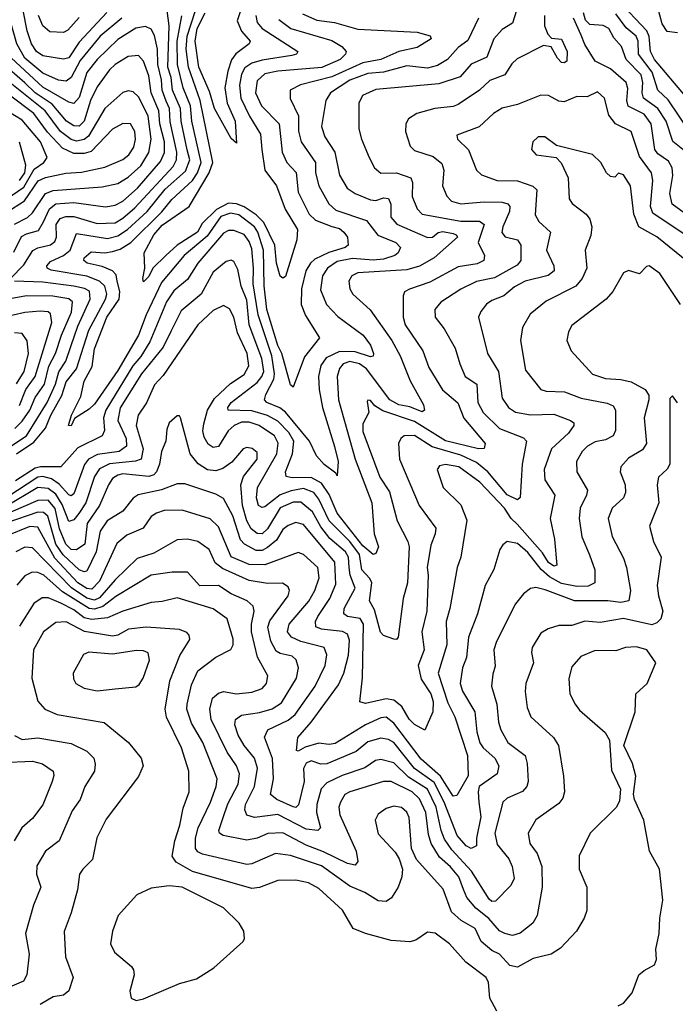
# Model space of a CAD drawing. Extents: x 1308313 to 1441400, y 959662 to 1036319.
# Tile 228 of 256: x 1322615 to 1325156, y 1026381 to 1030199. Entities that reach past the tile are written whole.
import ezdxf

# ---------------------------------------------------------------- set-up
doc = ezdxf.new("R2010")
doc.units = 0

msp = doc.modelspace()

# ---------------------------------------------------------------- linework, layer by layer
at = {"layer": '0CON10XD'}
for points in [[(1323491.2, 1030295), (1323458.1, 1030195), (1323474.2, 1030154.2), (1323508.5, 1030115), (1323504.4, 1030105), (1323453.4, 1030066.6), (1323436.6, 1030043.4), (1323421.4, 1029998.6), (1323410.7, 1029935), (1323419.3, 1029875), (1323450, 1029805), (1323455, 1029720), (1323435, 1029738), (1323369.5, 1029855), (1323350.8, 1029920.8), (1323309.4, 1030015), (1323294.8, 1030115), (1323303.3, 1030165), (1323334.1, 1030225)], [(1325165, 1030147.5), (1325125, 1030153.3), (1325105, 1030183.3), (1325077.8, 1030285)], [(1322603.4, 1028515), (1322669.5, 1028560.5), (1322715.4, 1028614.6), (1322736.2, 1028665), (1322779, 1028741), (1322795, 1028794.7), (1322835.4, 1028845), (1322882.6, 1028995), (1322947.7, 1029115), (1322953.2, 1029135), (1322945.5, 1029165.5), (1322924.1, 1029185), (1322875, 1029204.9), (1322737.4, 1029227.4), (1322722, 1029235), (1322720.5, 1029245), (1322735, 1029260.6), (1322785.3, 1029285), (1322811.1, 1029305), (1322835, 1029369.1), (1322955, 1029350.4), (1322995, 1029360.6), (1323033.4, 1029385), (1323108.8, 1029455), (1323178.6, 1029541.4), (1323258, 1029612), (1323274.4, 1029655), (1323264.4, 1029694.4), (1323241.3, 1029805), (1323238, 1029855), (1323207.6, 1029925), (1323202.4, 1029975), (1323189.6, 1030015), (1323193.8, 1030175), (1323183.8, 1030253.8)], [(1325195, 1029902.9), (1325074.9, 1030045), (1325060.3, 1030075), (1325054.2, 1030134.2), (1325046.3, 1030155), (1324933, 1030275)], [(1324649, 1030215), (1324649.4, 1030175), (1324662.6, 1030142.6), (1324676.6, 1030126.6), (1324715, 1030123.5), (1324737.2, 1030075), (1324735, 1030038.1), (1324725, 1030031.2), (1324715, 1030032.7), (1324699.1, 1030049.1), (1324675, 1030093.8), (1324645, 1030099.2), (1324542.9, 1030047.1), (1324522.1, 1030027.9), (1324495.2, 1029984.8), (1324437.6, 1029962.4), (1324397.5, 1029925), (1324315, 1029870.3), (1324295, 1029862.5), (1324224, 1029854), (1324154.7, 1029835.3), (1324121.4, 1029815), (1324111.9, 1029795), (1324110, 1029765), (1324128, 1029708), (1324145, 1029692), (1324217.8, 1029667.8), (1324250.7, 1029640.7), (1324259.5, 1029615), (1324254.1, 1029555), (1324271.1, 1029515), (1324288.1, 1029495), (1324325.2, 1029484.8), (1324415, 1029493), (1324485, 1029491.3), (1324506.4, 1029485), (1324514.1, 1029475), (1324513.9, 1029455), (1324487, 1029395), (1324483.3, 1029373.3), (1324496.8, 1029356.7), (1324545, 1029344.6), (1324557.8, 1029325), (1324557.6, 1029265), (1324543.6, 1029246.4), (1324455, 1029197.4), (1324385, 1029183.1), (1324325, 1029154.3), (1324246.9, 1029103.1), (1324224.6, 1029075), (1324225.5, 1029045), (1324260.6, 1029000.6), (1324303.2, 1028925), (1324320.9, 1028865), (1324341.5, 1028815), (1324386.6, 1028785), (1324390.4, 1028715), (1324411.6, 1028675), (1324475, 1028613.5), (1324567.4, 1028577.4), (1324579.6, 1028565), (1324562.4, 1028475), (1324554.5, 1028345.5), (1324545, 1028336.5), (1324505, 1028356.8), (1324429.4, 1028445), (1324385, 1028481.9), (1324325, 1028510), (1324213.1, 1028543.1), (1324145, 1028585.9), (1324105.2, 1028584.8), (1324092.9, 1028575), (1324083.5, 1028555), (1324087.2, 1028495), (1324163.9, 1028315), (1324227.6, 1028227.6), (1324225.7, 1028205), (1324208.4, 1028161.6), (1324193.8, 1028075), (1324197.8, 1028045), (1324193.5, 1027905), (1324174.3, 1027825), (1324182.8, 1027755), (1324159.8, 1027695), (1324171.3, 1027641.3), (1324208.3, 1027585), (1324217.9, 1027555), (1324216.2, 1027515), (1324185, 1027444.2), (1324145, 1027465.7), (1324125, 1027486.9), (1324096, 1027536), (1324065, 1027559.7), (1324034.8, 1027565.2), (1323955, 1027546.7), (1323933.9, 1027553.9), (1323943.2, 1027646.8), (1323948.2, 1027855), (1323935, 1027876.3), (1323885, 1027884.8), (1323872, 1027895), (1323872.8, 1027915), (1323915.6, 1027995), (1323895.4, 1028045), (1323892.6, 1028075), (1323889.6, 1028115), (1323878.3, 1028135), (1323817.4, 1028187.4), (1323782.2, 1028232.2), (1323750.3, 1028290.3), (1323705, 1028327.8), (1323675, 1028328.5), (1323625, 1028305.9), (1323575, 1028224.2), (1323555, 1028205.6), (1323535, 1028206.7), (1323512.4, 1028225), (1323495.9, 1028255), (1323479.2, 1028315), (1323472.6, 1028395), (1323481.9, 1028428.1), (1323535.2, 1028495), (1323535, 1028520), (1323516.4, 1028536.4), (1323495, 1028540), (1323481.1, 1028535), (1323437.5, 1028482.5), (1323402, 1028458), (1323375, 1028449), (1323342.7, 1028452.7), (1323306.5, 1028476.5), (1323275.9, 1028515), (1323238.8, 1028655), (1323235, 1028662.5), (1323225, 1028663.3), (1323195, 1028636), (1323185, 1028610), (1323181.2, 1028565), (1323164.7, 1028525), (1323157, 1028475), (1323144.8, 1028445), (1323135, 1028434), (1323115, 1028427.9), (1323015, 1028437.5), (1322995, 1028433.2), (1322975, 1028419.2), (1322958.7, 1028395), (1322924.5, 1028315), (1322876.2, 1028245), (1322867.2, 1028165), (1322835, 1028143.3), (1322815, 1028144.8), (1322793.9, 1028165), (1322770, 1028225), (1322752.9, 1028302.9), (1322725, 1028335.1), (1322685, 1028333.8), (1322531.9, 1028268.1)], [(1324540, 1030235), (1324525.2, 1030184.8), (1324485, 1030160.6), (1324452.6, 1030125), (1324425, 1030053.9), (1324365, 1030026.9), (1324322.5, 1029977.5), (1324239.8, 1029950.2), (1323995, 1029928.3), (1323943.6, 1029905), (1323928.9, 1029875), (1323929.6, 1029775), (1323940, 1029735), (1323970, 1029665), (1323990, 1029625), (1324015, 1029603.1), (1324075.2, 1029604.8), (1324131.2, 1029585), (1324137.1, 1029567.1), (1324136.2, 1029513.8), (1324155.3, 1029465), (1324175, 1029444.2), (1324325, 1029417.6), (1324397.6, 1029417.6), (1324414.7, 1029405), (1324392.4, 1029335), (1324416.9, 1029285), (1324413.6, 1029265), (1324388.2, 1029251.8), (1324315, 1029240), (1324205, 1029181.6), (1324125.8, 1029154.2), (1324107.1, 1029142.9), (1324101.4, 1029128.6), (1324101.9, 1029045), (1324108.9, 1029015), (1324177.3, 1028915), (1324200.6, 1028850.6), (1324253.5, 1028763.5), (1324313.3, 1028713.3), (1324336.5, 1028653.5), (1324418.8, 1028555), (1324415, 1028535.6), (1324393.8, 1028535), (1324265, 1028565.3), (1324145, 1028641.3), (1324022.7, 1028682.7), (1323992.1, 1028702.1), (1323975, 1028722), (1323965, 1028723.3), (1323962.2, 1028717.8), (1323968.2, 1028675), (1323945, 1028631.4), (1323945, 1028601.9), (1324010.9, 1028425), (1324047.8, 1028367.8), (1324078.6, 1028255), (1324119.7, 1028175), (1324124.3, 1028155), (1324117.6, 1028015), (1324101.1, 1027955), (1324082.2, 1027805), (1324076, 1027795), (1324065, 1027796.2), (1324025, 1027811), (1324013.8, 1027823.8), (1323990.7, 1027910.7), (1323970.9, 1027945), (1323979.7, 1028015), (1323971.9, 1028031.9), (1323940.5, 1028065), (1323931.7, 1028125), (1323895, 1028175.1), (1323815, 1028255.2), (1323775, 1028340.2), (1323755.5, 1028365), (1323715, 1028381.3), (1323667.5, 1028372.5), (1323624, 1028356), (1323565, 1028310.3), (1323555, 1028307.3), (1323541.3, 1028315), (1323532.3, 1028345), (1323536.3, 1028385), (1323611.1, 1028515), (1323616.9, 1028556.9), (1323603.3, 1028585), (1323542.9, 1028625), (1323505, 1028638.2), (1323475, 1028638.5), (1323446.6, 1028625), (1323423.1, 1028605), (1323385, 1028543.4), (1323365, 1028539.5), (1323345, 1028552.5), (1323329.7, 1028579.7), (1323324.9, 1028604.9), (1323328.5, 1028631.5), (1323342.9, 1028685), (1323369.5, 1028730.5), (1323432.4, 1028787.6), (1323485, 1028822.4), (1323503.7, 1028856.3), (1323497.2, 1028905), (1323458.8, 1028985), (1323445.2, 1029045.2), (1323428.1, 1029078.1), (1323405, 1029090), (1323365, 1029070.7), (1323305, 1029015.9), (1323171.2, 1028818.8), (1323137.3, 1028782.7), (1323106.3, 1028713.7), (1323074.8, 1028665), (1323066.7, 1028625), (1323093.6, 1028535), (1323086.5, 1028495), (1323063.5, 1028486.5), (1322962.8, 1028477.2), (1322925, 1028457.8), (1322905, 1028427.7), (1322871, 1028325), (1322844.3, 1028284.3), (1322825, 1028259.7), (1322805, 1028252.8), (1322779.5, 1028319.5), (1322755, 1028359.3), (1322725, 1028380.6), (1322685, 1028384.9), (1322560.3, 1028309.7)], [(1324393.8, 1030205), (1324352.5, 1030117.5), (1324315, 1030091.1), (1324273.4, 1030045), (1324235, 1030021.3), (1324195, 1030010.8), (1324115, 1030019.5), (1324025, 1029995.4), (1323965, 1029990.7), (1323895, 1029964.9), (1323819.1, 1029915), (1323801.8, 1029885), (1323784.6, 1029785), (1323798, 1029745), (1323835.9, 1029685), (1323855, 1029595.7), (1323884, 1029545), (1323915, 1029524.7), (1323975, 1029500.9), (1323995, 1029498.1), (1324025, 1029507.5), (1324045, 1029505.3), (1324053.2, 1029483.2), (1324053.4, 1029433.4), (1324076.3, 1029406.3), (1324195, 1029354.8), (1324214.7, 1029355.3), (1324236.4, 1029373.6), (1324255, 1029377.4), (1324295, 1029370.2), (1324307.1, 1029365), (1324312.1, 1029355), (1324222.1, 1029275), (1324165, 1029243.6), (1324115, 1029228.5), (1323925, 1029216.8), (1323902.9, 1029205), (1323890.7, 1029185), (1323894.6, 1029155.4), (1323906.1, 1029135), (1323973.8, 1029073.8), (1324057.4, 1028955), (1324089.4, 1028895), (1324128.7, 1028798.7), (1324180.3, 1028705), (1324184.4, 1028685), (1324175, 1028678.8), (1324127.5, 1028697.5), (1324085, 1028706), (1324049.5, 1028725), (1323958.6, 1028845), (1323932.6, 1028865), (1323895, 1028872.8), (1323868.8, 1028865), (1323854.1, 1028845.9), (1323845.6, 1028815), (1323850.7, 1028725), (1323915.1, 1028495.1), (1323980.2, 1028325), (1323988.9, 1028205), (1324005.9, 1028155), (1323995, 1028129.2), (1323985, 1028125.6), (1323945, 1028158.6), (1323845.5, 1028285), (1323815, 1028357.8), (1323785, 1028401.5), (1323745, 1028423.6), (1323671.7, 1028421.7), (1323647.3, 1028427.3), (1323644.8, 1028445), (1323672.9, 1028515), (1323677.1, 1028565), (1323657.9, 1028597.9), (1323615, 1028642.4), (1323575, 1028664.2), (1323515, 1028682.1), (1323423.3, 1028685), (1323421.8, 1028695), (1323434.7, 1028715), (1323535, 1028792.3), (1323554.2, 1028815), (1323560.9, 1028835), (1323554, 1028885), (1323503.9, 1029015), (1323495, 1029111.8), (1323473.3, 1029165), (1323460.7, 1029230.7), (1323445, 1029261.4), (1323435, 1029266.7), (1323415, 1029260.8), (1323365, 1029219.7), (1323318.6, 1029135), (1323240.5, 1029069.5), (1323201.8, 1028991.8), (1323170.8, 1028929.2), (1323087.3, 1028825), (1323005, 1028693.8), (1322994.9, 1028645), (1323027.9, 1028575), (1323028.8, 1028545), (1323000.4, 1028525), (1322916.9, 1028513.1), (1322882, 1028495), (1322866.4, 1028473.6), (1322825, 1028360.7), (1322815, 1028353.1), (1322805, 1028356.2), (1322768.1, 1028398.1), (1322738.5, 1028418.5), (1322705, 1028427.3), (1322685, 1028424.6), (1322565, 1028346.5)], [(1323010.7, 1030205), (1322927.2, 1030135), (1322849.1, 1030040.9), (1322815, 1029974.7), (1322795, 1029960.6), (1322765, 1029964.8), (1322705, 1029991.2), (1322635, 1030049.4), (1322603.8, 1030105), (1322575, 1030205.6)], [(1323711, 1030221), (1323767.3, 1030197.3), (1323835, 1030188.5), (1323925, 1030162.2), (1324155, 1030150), (1324205.7, 1030135.7), (1324210, 1030125), (1324155, 1030090.4), (1324085, 1030074.9), (1324015, 1030044.3), (1323945, 1030031.9), (1323825, 1029977.3), (1323703.4, 1029946.6), (1323663.8, 1029925), (1323663.2, 1029893.2), (1323696.2, 1029826.2), (1323696.1, 1029766.1), (1323705.6, 1029725), (1323761, 1029645), (1323761.6, 1029605), (1323774.3, 1029555), (1323813.8, 1029485), (1323839.9, 1029459.9), (1323959.8, 1029419.8), (1324003.5, 1029363.5), (1324072.7, 1029335), (1324091.2, 1029315), (1324081.5, 1029295), (1324069.1, 1029285), (1324025, 1029270.1), (1323985, 1029265.9), (1323905, 1029272.8), (1323845, 1029260.9), (1323807.8, 1029235), (1323788.7, 1029205), (1323781.5, 1029151.5), (1323804.6, 1029095), (1323848.3, 1029048.3), (1323946.9, 1028975), (1323975, 1028936.5), (1323986, 1028904), (1323985, 1028894.2), (1323975, 1028891.6), (1323915, 1028910.4), (1323855, 1028912), (1323802.6, 1028887.4), (1323781.8, 1028858.2), (1323773.1, 1028815), (1323776.1, 1028765), (1323788.7, 1028695), (1323835, 1028544.2), (1323848.8, 1028485), (1323845, 1028430), (1323840.7, 1028440.7), (1323795, 1028474.6), (1323765, 1028507.5), (1323738.1, 1028565), (1323645, 1028677.5), (1323623.7, 1028693.7), (1323572.5, 1028715), (1323564, 1028725), (1323568.6, 1028745), (1323600.6, 1028805), (1323602.5, 1028825), (1323592, 1028895), (1323539.4, 1029055), (1323519.7, 1029175), (1323521.9, 1029235), (1323515, 1029310), (1323505, 1029339.1), (1323485, 1029365.6), (1323445, 1029381.7), (1323425, 1029381.2), (1323405, 1029371.2), (1323305.7, 1029255), (1323265, 1029190.8), (1323212.3, 1029147.7), (1323183.6, 1029105), (1323120.1, 1028949.9), (1323085, 1028892.3), (1323053.7, 1028856.3), (1322948.4, 1028685), (1322940.1, 1028655), (1322944.3, 1028605.7), (1322934.5, 1028585), (1322840.8, 1028539.2), (1322775, 1028465.4), (1322695.4, 1028465.4), (1322675, 1028459.5), (1322598.9, 1028411.1)], [(1322953.2, 1030226.8), (1322845, 1030111.3), (1322805, 1030051), (1322785, 1030045.3), (1322705, 1030058.1), (1322680.5, 1030075), (1322661.2, 1030105), (1322643.8, 1030155), (1322628.3, 1030235)], [(1322845, 1030207.5), (1322801.8, 1030158.2), (1322785, 1030148.6), (1322732, 1030152), (1322704.8, 1030174.8), (1322687.9, 1030215)], [(1323619.8, 1030199.8), (1323665.4, 1030165), (1323825, 1030117.6), (1323863.8, 1030095), (1323880.5, 1030075), (1323877.9, 1030065), (1323857.6, 1030045), (1323786.7, 1030013.3), (1323615, 1029999.6), (1323565, 1029989.4), (1323535, 1029962.2), (1323529.4, 1029915), (1323552.2, 1029865), (1323620.7, 1029795), (1323632.8, 1029685), (1323650.3, 1029645), (1323686.9, 1029606.9), (1323695, 1029530), (1323737.5, 1029445), (1323761.7, 1029421.7), (1323825, 1029397.3), (1323855, 1029388.9), (1323871.3, 1029375), (1323885.3, 1029355), (1323888.1, 1029325), (1323877.1, 1029315), (1323813.5, 1029296.5), (1323759.6, 1029270.4), (1323741.6, 1029255), (1323724.2, 1029225), (1323707, 1029155), (1323706.6, 1029095), (1323722.3, 1029052.3), (1323777.5, 1028965), (1323718.5, 1028891.5), (1323675, 1028774.3), (1323665, 1028782.5), (1323631.6, 1028905), (1323615, 1028935.3), (1323572.5, 1029075), (1323562.9, 1029167.1), (1323559.9, 1029305), (1323538.4, 1029375), (1323525, 1029395.4), (1323465, 1029442), (1323431.9, 1029448.1), (1323395, 1029435.1), (1323341.2, 1029358.8), (1323253.1, 1029285), (1323165, 1029179.6), (1323105.7, 1029055), (1323075.2, 1028975), (1322995, 1028838.1), (1322905, 1028708.6), (1322885, 1028688.4), (1322827.1, 1028652.9), (1322815, 1028624.3), (1322804.2, 1028625), (1322816.2, 1028665), (1322852.4, 1028737.6), (1322865, 1028797.3), (1322896.3, 1028853.7), (1322905, 1028922.3), (1322952.7, 1029045), (1323000.8, 1029115), (1323003.5, 1029145), (1322993.5, 1029185), (1322989, 1029209), (1322974.9, 1029224.9), (1322935, 1029241.9), (1322877.1, 1029255), (1322863.5, 1029265), (1322865.2, 1029275), (1322891.5, 1029298.5), (1322945, 1029294.6), (1322975, 1029299.8), (1323005, 1029308.8), (1323045.3, 1029334.7), (1323165.7, 1029454.3), (1323205, 1029501), (1323284.8, 1029575.2), (1323304.6, 1029605.4), (1323318.9, 1029645), (1323282.8, 1029805), (1323277.6, 1029865), (1323249, 1029935), (1323226.9, 1030025), (1323226, 1030115), (1323243.3, 1030213.3)], [(1323530, 1030215), (1323535, 1030187.8), (1323555, 1030164.8), (1323692.9, 1030075), (1323687.5, 1030065), (1323670.4, 1030059.6), (1323555, 1030042.4), (1323515, 1030030), (1323488.2, 1030011.8), (1323475, 1029988), (1323466.7, 1029945), (1323472.7, 1029895), (1323505.4, 1029825), (1323547.8, 1029755), (1323554.2, 1029695.8), (1323565.6, 1029615), (1323610.3, 1029555), (1323643.5, 1029463.5), (1323692.2, 1029385), (1323689.6, 1029345), (1323645, 1029203.1), (1323635, 1029197.1), (1323625, 1029203.8), (1323610.5, 1029255), (1323604.4, 1029325), (1323561.9, 1029411.9), (1323531.5, 1029441.5), (1323485, 1029472.8), (1323455, 1029484.9), (1323425, 1029487.9), (1323377.5, 1029462.5), (1323321.8, 1029408.2), (1323304.5, 1029375), (1323225.8, 1029324.2), (1323181.4, 1029285), (1323131.1, 1029235), (1323115, 1029203.1), (1323095, 1029182), (1323091.9, 1029195), (1323100, 1029235), (1323097.1, 1029295), (1323134.8, 1029365), (1323167.8, 1029402.2), (1323272, 1029475), (1323349.8, 1029605), (1323363.3, 1029645), (1323314.9, 1029884.9), (1323269.4, 1030015), (1323259.9, 1030085), (1323263.9, 1030135), (1323296, 1030235)], [(1325225, 1029424.4), (1325143.3, 1029483.3), (1325134.8, 1029524.8), (1325146.3, 1029595), (1325143.5, 1029625), (1325129.9, 1029649.9), (1325088.9, 1029678.9), (1325076.3, 1029695), (1325062.2, 1029795), (1325035, 1029831.9), (1324973.6, 1029863.6), (1324968.4, 1029885), (1324972.3, 1029932.3), (1324965, 1029955.4), (1324905, 1030008.8), (1324845, 1030037.7), (1324805, 1030102.7), (1324790.6, 1030139.4), (1324761.7, 1030205)], [(1325197.9, 1029685), (1325145.9, 1029725.9), (1325120.1, 1029805), (1325088.7, 1029855), (1325032.9, 1029895), (1325027.5, 1029915), (1325030.7, 1029955), (1325023.3, 1029985), (1324965.8, 1030045), (1324948.1, 1030095), (1324918, 1030128), (1324898.2, 1030165), (1324876.5, 1030176.5), (1324825, 1030180.2), (1324807.4, 1030197.4), (1324800.2, 1030225)], [(1325210.5, 1029765), (1325128.4, 1029888.4), (1325088.8, 1029925), (1325066.1, 1029995), (1325012.9, 1030065), (1325012.4, 1030115), (1325004.8, 1030135), (1324965, 1030167.7), (1324925, 1030221)], [(1322578.9, 1029195), (1322631.7, 1029248.3), (1322666, 1029304), (1322685, 1029314.4), (1322735, 1029326.3), (1322751.9, 1029338.1), (1322758.4, 1029355), (1322757.1, 1029405), (1322771.8, 1029428.2), (1322794.6, 1029435.4), (1322825, 1029435.4), (1322915, 1029409), (1322985, 1029411.2), (1323015, 1029428.8), (1323061, 1029469), (1323210.5, 1029629.5), (1323223.3, 1029655), (1323224.2, 1029685), (1323197.8, 1029802.2), (1323195.7, 1029855), (1323183.4, 1029883.4), (1323167.2, 1029925), (1323164.9, 1029965), (1323150.7, 1030025), (1323149.1, 1030085), (1323137.2, 1030137.2), (1323125, 1030161.8), (1323102.2, 1030172.2), (1323065, 1030165.6), (1322995, 1030121.5), (1322914.8, 1030045), (1322875, 1029993.5), (1322845, 1029897.6), (1322825, 1029873.3), (1322805, 1029879), (1322705, 1029936.9), (1322565, 1030067)], [(1322593, 1029297), (1322622.5, 1029357.5), (1322641.1, 1029368.9), (1322688.4, 1029381.6), (1322707.3, 1029415), (1322730.1, 1029465), (1322755, 1029485.1), (1322825, 1029489.9), (1322947.2, 1029472.8), (1322985, 1029479.8), (1323015, 1029494.5), (1323072.1, 1029545), (1323160.9, 1029649.1), (1323175.8, 1029684.2), (1323176.2, 1029725), (1323157.7, 1029795), (1323154.4, 1029845), (1323124.7, 1029915), (1323115, 1029981.5), (1323095, 1030037.8), (1323075, 1030060), (1323035, 1030056.3), (1322985, 1030025.2), (1322963.8, 1030005), (1322915, 1029938.5), (1322890, 1029885), (1322865.6, 1029805), (1322845, 1029785.9), (1322825, 1029787.2), (1322797, 1029805), (1322741.1, 1029871.1), (1322675.4, 1029915), (1322635, 1029954.4), (1322575, 1030005.6)], [(1322594.4, 1029405.6), (1322645, 1029432.1), (1322665, 1029449.4), (1322714.9, 1029525.1), (1322745, 1029537), (1322935, 1029550.5), (1322995, 1029563.3), (1323035, 1029588.3), (1323085, 1029632.3), (1323116, 1029684), (1323124.9, 1029735.1), (1323112.8, 1029825), (1323088.8, 1029875), (1323075, 1029899.6), (1323055, 1029919.1), (1323035, 1029923.4), (1323015, 1029915.9), (1322945, 1029854.1), (1322882.2, 1029747.8), (1322865, 1029734.3), (1322835, 1029728), (1322815, 1029733.8), (1322773.1, 1029765), (1322713.5, 1029845), (1322565, 1029963.8)], [(1322565, 1029452.5), (1322633.2, 1029496.8), (1322686.4, 1029573.6), (1322715, 1029586.3), (1322794.3, 1029604.3), (1322855, 1029607.3), (1322945, 1029627), (1323015, 1029656.3), (1323038.1, 1029675), (1323057.7, 1029705), (1323064, 1029735), (1323061.4, 1029765), (1323045, 1029795.4), (1323015, 1029796.8), (1322975, 1029774.7), (1322892.3, 1029687.7), (1322865, 1029679.7), (1322825, 1029679.8), (1322781.1, 1029701.1), (1322723, 1029763), (1322669.9, 1029835), (1322575, 1029906.4)], [(1325194.7, 1029364.7), (1325068.5, 1029448.5), (1325060.2, 1029475), (1325069.1, 1029575), (1325064.3, 1029605), (1325017.8, 1029667.8), (1324984.8, 1029764.8), (1324923.8, 1029795), (1324898.9, 1029828.9), (1324881.2, 1029895), (1324855, 1029919.5), (1324815, 1029900), (1324775, 1029900.5), (1324725, 1029879.7), (1324705, 1029883.3), (1324665, 1029904.6), (1324635, 1029905.8), (1324545, 1029870), (1324485, 1029855.5), (1324451.9, 1029835), (1324396.2, 1029783.8), (1324308.8, 1029751.2), (1324311.4, 1029735), (1324354.2, 1029694.2), (1324385, 1029615.8), (1324405, 1029597.5), (1324465, 1029575.3), (1324545, 1029573.9), (1324603.3, 1029553.3), (1324619.1, 1029539.1), (1324612.7, 1029442.7), (1324626.6, 1029416.6), (1324672.5, 1029375), (1324656.6, 1029305), (1324685.3, 1029245), (1324686, 1029225), (1324663.1, 1029206.9), (1324574.4, 1029185), (1324532.5, 1029162.5), (1324491.7, 1029128.3), (1324445, 1029110.3), (1324424.4, 1029095.6), (1324402.3, 1029067.7), (1324393.1, 1029045), (1324428.8, 1028905), (1324471, 1028835), (1324485, 1028730.6), (1324510, 1028695), (1324537.1, 1028677.1), (1324595, 1028666.1), (1324685, 1028668.6), (1324750, 1028645), (1324762.7, 1028635), (1324763.2, 1028625), (1324742.6, 1028595), (1324676.7, 1028535), (1324647.6, 1028455), (1324650.9, 1028415), (1324688.7, 1028355), (1324671.4, 1028265), (1324687.3, 1028185), (1324696.5, 1028083.5), (1324685, 1028080), (1324665, 1028094.4), (1324641.9, 1028131.9), (1324542.7, 1028242.7)], [(1322506.9, 1029465), (1322630.8, 1029549.2), (1322670.8, 1029619.2), (1322709.2, 1029645), (1322721.2, 1029665), (1322695.2, 1029725), (1322625, 1029809.1), (1322565, 1029845.5)], [(1325207.7, 1029257.7), (1325085, 1029357), (1325015, 1029395.8), (1324995.2, 1029445), (1324982.5, 1029555), (1324955, 1029596.7), (1324936, 1029604), (1324921.2, 1029588.8), (1324905, 1029590.5), (1324890, 1029605), (1324867.8, 1029645), (1324835, 1029675.5), (1324695, 1029711.2), (1324650, 1029745), (1324625, 1029744), (1324604, 1029725), (1324598.8, 1029695), (1324616.7, 1029675), (1324694.4, 1029664.4), (1324714.1, 1029644.1), (1324740.8, 1029585), (1324744.1, 1029504.1), (1324756.4, 1029486.4), (1324810, 1029445), (1324824.5, 1029425), (1324832.9, 1029395), (1324828.4, 1029361.6), (1324806.9, 1029305), (1324812.8, 1029235), (1324795.3, 1029195), (1324770, 1029165), (1324655, 1029107.8), (1324593.6, 1029056.4), (1324563.5, 1029005), (1324556.2, 1028955), (1324575, 1028840), (1324634.3, 1028765), (1324655, 1028758.8), (1324726.2, 1028756.2), (1324791.4, 1028731.4), (1324892.3, 1028712.3), (1324915, 1028701.8), (1324924.6, 1028685), (1324924.7, 1028605.3), (1324914.7, 1028585.3), (1324885, 1028569.4), (1324845, 1028561.8), (1324815.2, 1028544.8), (1324795.3, 1028524.7), (1324772.9, 1028485), (1324774.6, 1028445), (1324815.4, 1028375), (1324812.4, 1028355), (1324787.6, 1028305), (1324783.6, 1028265), (1324793.5, 1028193.5), (1324823.7, 1028123.7), (1324844.7, 1028065), (1324844.7, 1028015.3), (1324818.2, 1028001.8), (1324775, 1028000.4), (1324715, 1028013.2), (1324668.4, 1028038.4), (1324636.6, 1028066.6), (1324585, 1028132.7), (1324545, 1028167.8), (1324505, 1028175.6), (1324487.1, 1028162.9), (1324475.4, 1028144.6), (1324453.1, 1028066.9), (1324419.3, 1028005), (1324389.4, 1027895), (1324354.8, 1027805), (1324347.2, 1027725), (1324330.9, 1027685), (1324322, 1027625), (1324330.7, 1027595), (1324378.7, 1027515), (1324386.8, 1027436.8), (1324398.4, 1027395), (1324412, 1027375), (1324456.8, 1027335), (1324472.2, 1027305), (1324465.2, 1027274.8), (1324396.4, 1027225), (1324391.9, 1027205), (1324395.1, 1027165.1), (1324402.4, 1027107.6), (1324385.7, 1027025.7), (1324385.3, 1026994.7), (1324365, 1026985.4), (1324345, 1026995.2), (1324311.1, 1027035), (1324260.1, 1027165), (1324221.1, 1027241.1), (1324144.9, 1027295), (1324065, 1027395.9), (1324045, 1027408), (1324015, 1027413.3), (1323965, 1027399.1), (1323918.8, 1027361.2), (1323805, 1027313.6), (1323781.9, 1027311.9), (1323745, 1027324.5), (1323725, 1027315.3), (1323715.4, 1027295), (1323717.8, 1027245), (1323695.1, 1027154.9), (1323685.5, 1027144.5), (1323675, 1027146.1), (1323611.8, 1027175), (1323587.8, 1027195), (1323598.3, 1027255), (1323594.6, 1027334.6), (1323563.7, 1027416.3), (1323576.9, 1027445), (1323655, 1027482.2), (1323682.2, 1027505), (1323760.9, 1027615), (1323798.5, 1027695), (1323805.7, 1027735.8), (1323795.4, 1027765), (1323705, 1027787.4), (1323668, 1027805), (1323653.5, 1027825), (1323659.7, 1027855), (1323736, 1027944), (1323759.6, 1027985), (1323775.9, 1028035), (1323771.1, 1028075), (1323715, 1028125.3), (1323695, 1028133.1), (1323565.6, 1028084.4), (1323505, 1028085.8), (1323435, 1028116.5), (1323385, 1028232.9), (1323352.8, 1028262.8), (1323245, 1028296.7), (1323175.3, 1028295.3), (1323145, 1028285.8)], [(1322615, 1029575.1), (1322635.6, 1029605), (1322638.3, 1029635), (1322613.9, 1029723.9)], [(1325176.7, 1029095), (1325096.2, 1029215), (1325055, 1029244.4), (1325045, 1029242), (1325017.1, 1029212.9), (1324975, 1029226.9), (1324955, 1029217.5), (1324913.5, 1029145), (1324888.2, 1029115), (1324755, 1029012.9), (1324742, 1028988), (1324735.7, 1028955), (1324752.5, 1028915), (1324835, 1028823.8), (1324885, 1028807.2), (1324945, 1028804.1), (1324985, 1028794.1), (1325038.6, 1028765), (1325053.3, 1028743.3), (1325054, 1028725), (1325034.7, 1028655), (1325044.7, 1028555), (1325029.4, 1028530.6), (1324975, 1028498.7), (1324945.4, 1028465), (1324942.9, 1028445), (1324961.3, 1028395), (1324963.2, 1028365), (1324955, 1028344.4), (1324911.5, 1028305), (1324896, 1028265), (1324911.8, 1028195), (1324955, 1028111.4), (1324966.6, 1028075), (1324982.1, 1027985), (1324975.3, 1027945), (1324945, 1027939), (1324894.6, 1027945.4), (1324765, 1027945.5), (1324652.2, 1027987.8), (1324615, 1027996.6), (1324595, 1027993.5), (1324568, 1027972), (1324536.6, 1027933.4), (1324462.8, 1027787.2), (1324452.5, 1027755), (1324457.4, 1027692.6), (1324448.8, 1027661.2), (1324443.2, 1027615), (1324464.2, 1027545), (1324471.2, 1027475), (1324480, 1027445), (1324506.4, 1027396.4), (1324573.8, 1027345), (1324582.2, 1027315), (1324585.3, 1027245), (1324580.4, 1027225), (1324563.8, 1027206.2), (1324505, 1027179.6), (1324488.2, 1027165), (1324456.6, 1027045), (1324465, 1027000.7), (1324510.7, 1026945), (1324523.9, 1026915), (1324531.9, 1026868.1), (1324518.5, 1026841.5), (1324459.3, 1026780.7), (1324445, 1026780), (1324435, 1026788.7), (1324366.5, 1026896.5), (1324289.8, 1026979.8), (1324261.6, 1027021.6), (1324248.4, 1027055), (1324228.6, 1027145), (1324195.1, 1027215.1), (1324121.9, 1027261.9), (1324065, 1027317.7), (1324015, 1027329.8), (1323994.3, 1027325.7), (1323952.2, 1027297.8), (1323865, 1027268.3), (1323805, 1027240.2), (1323783.4, 1027216.6), (1323767.2, 1027155), (1323764.8, 1027124.8), (1323780.7, 1027065), (1323771.2, 1027055), (1323725, 1027060.5), (1323615, 1027117.4), (1323525, 1027105.7), (1323494.8, 1027114.8), (1323487.9, 1027135), (1323490, 1027155), (1323524.9, 1027225.1), (1323537.1, 1027297.1), (1323525.4, 1027335.4), (1323484.8, 1027385), (1323461.5, 1027425), (1323449, 1027465), (1323450.9, 1027485), (1323475, 1027502.4), (1323545, 1027512.3), (1323593.7, 1027526.3), (1323629.7, 1027550.3), (1323687.6, 1027645), (1323695.3, 1027685), (1323687, 1027717), (1323671.3, 1027731.3), (1323625, 1027740.9), (1323609.7, 1027749.7), (1323588.5, 1027788.5), (1323576.8, 1027843.2), (1323585, 1027867.8), (1323656.1, 1027965), (1323660.9, 1027985), (1323655, 1028000), (1323634.1, 1028014.1), (1323575, 1028012.7), (1323505, 1028024.5), (1323400.5, 1028070.5), (1323372.6, 1028092.6), (1323349.5, 1028145), (1323305.9, 1028175.9), (1323265, 1028184.2), (1323225, 1028182.4), (1323135, 1028130.5), (1323070.5, 1028109.5), (1322985, 1028026.8), (1322925, 1027956.9), (1322905, 1027947.6), (1322875, 1027955.4), (1322815.3, 1027995.3), (1322665, 1028150.6), (1322635, 1028153), (1322599.6, 1028135)], [(1322577.5, 1028542.5), (1322641.4, 1028585), (1322722.1, 1028715), (1322754.5, 1028785), (1322766.3, 1028833.7), (1322794.3, 1028875), (1322814.6, 1028935.4), (1322840.2, 1029009.8), (1322888.2, 1029115), (1322885.8, 1029145.8), (1322866.9, 1029156.9), (1322825, 1029164.9), (1322705, 1029181.3), (1322595.3, 1029185.3)], [(1322596.5, 1028613.5), (1322625, 1028641.9), (1322655, 1028684.8), (1322675, 1028733.3), (1322711.7, 1028785), (1322728, 1028855), (1322754.1, 1028905), (1322776.8, 1028975), (1322816.2, 1029065), (1322819.3, 1029105), (1322805, 1029116.5), (1322743.7, 1029126.3), (1322641.9, 1029128.1), (1322465, 1029096.1)], [(1322615, 1028703.2), (1322638.8, 1028765), (1322675.4, 1028815), (1322739.3, 1029025), (1322735, 1029058.2), (1322725, 1029065.8), (1322695, 1029068.2), (1322635, 1029063.8), (1322545, 1029042.3)], [(1322602.9, 1028787.1), (1322632.6, 1028835), (1322648.8, 1028905), (1322644, 1028954), (1322625, 1028981.8), (1322595, 1028984.2)], [(1325165, 1028713.3), (1325145, 1028740.8), (1325135, 1028730), (1325134.4, 1028475.6), (1325125, 1028456.2), (1325090.8, 1028425), (1325086, 1028395), (1325092.8, 1028325), (1325055.5, 1028235), (1325071.8, 1028175), (1325101.6, 1028115), (1325085.8, 1028005), (1325090.3, 1027965), (1325107.2, 1027905), (1325100.5, 1027875), (1325085, 1027860.2), (1325065, 1027852.8), (1324955, 1027877.1), (1324865, 1027861.7), (1324805, 1027866.5), (1324755, 1027849.5), (1324705, 1027850), (1324663.8, 1027836.2)], [(1324542.7, 1028242.7), (1324520.2, 1028265), (1324494.3, 1028305), (1324398.8, 1028405), (1324316.8, 1028465), (1324265, 1028473.8), (1324241.6, 1028468.4), (1324233.5, 1028455), (1324256.8, 1028385), (1324325, 1028318.1), (1324347.6, 1028257.6), (1324325.4, 1028115), (1324310, 1028075), (1324282.6, 1027915), (1324267.8, 1027865), (1324270.6, 1027775), (1324236.6, 1027665), (1324275, 1027550.4), (1324301.7, 1027495), (1324350.9, 1027345), (1324353.4, 1027266.6), (1324309.7, 1027190.3), (1324295, 1027187.8), (1324245.4, 1027265.4), (1324171.5, 1027331.5), (1324065, 1027471.5), (1324035, 1027494.1), (1324015, 1027492.2), (1323955, 1027463.9), (1323837.4, 1027392.6), (1323815, 1027388), (1323775, 1027394), (1323722.1, 1027377.9), (1323695, 1027362), (1323687.5, 1027365), (1323692.9, 1027415), (1323745.4, 1027474.6), (1323850.5, 1027619.5), (1323871.2, 1027665), (1323889.2, 1027735), (1323893.1, 1027793.1), (1323885, 1027816.4), (1323866, 1027826), (1323785, 1027835.6), (1323762.7, 1027845), (1323762, 1027865), (1323770.2, 1027885), (1323816.5, 1027955), (1323840.2, 1028009.8), (1323836.2, 1028095), (1323715, 1028241.6), (1323685, 1028249.3), (1323655, 1028237.1), (1323635, 1028221.6), (1323609.8, 1028180.2), (1323575, 1028151.6), (1323555, 1028140.5), (1323531.1, 1028141.1), (1323485.9, 1028165), (1323471.5, 1028181.5), (1323441.2, 1028275), (1323405, 1028342), (1323375, 1028359), (1323255, 1028398.9), (1323225, 1028398.6), (1323165, 1028375.2), (1323074.2, 1028355.8), (1323055, 1028343.3), (1323015, 1028292.7), (1322954, 1028256), (1322927.1, 1028215), (1322911, 1028135), (1322875, 1028060.3), (1322865, 1028057.5), (1322845, 1028065.5), (1322783.2, 1028123.2), (1322755.3, 1028165), (1322723.7, 1028273.7), (1322707.8, 1028287.8), (1322685, 1028289.3), (1322565, 1028248.1)], [(1323145, 1028285.8), (1323125, 1028272.1), (1323093.2, 1028226.8), (1323030.1, 1028199.9), (1322991.8, 1028168.2), (1322925, 1028021.1), (1322895, 1027990.5), (1322875, 1027993), (1322840.5, 1028015), (1322751.1, 1028111.1), (1322685, 1028231.6), (1322655, 1028233.5), (1322565, 1028197.3)], [(1324663.8, 1027836.2), (1324635, 1027820), (1324601.2, 1027765), (1324598.8, 1027745), (1324606.4, 1027705), (1324576.1, 1027625), (1324574.1, 1027594.1), (1324582.1, 1027532.1), (1324596.2, 1027495), (1324684.5, 1027415), (1324703.1, 1027385), (1324723.2, 1027265), (1324726.4, 1027205), (1324719.5, 1027180.5), (1324705, 1027159.2), (1324615, 1027096.5), (1324585.5, 1027045), (1324592.1, 1027005), (1324620.4, 1026965), (1324638.6, 1026915), (1324640.6, 1026835), (1324620.4, 1026725), (1324604.2, 1026695.8), (1324555, 1026656.2), (1324525, 1026648.2), (1324495, 1026655.2), (1324475, 1026665.2), (1324433, 1026713), (1324383, 1026753), (1324348.7, 1026795), (1324335.7, 1026825.7), (1324316.8, 1026875), (1324285, 1026913.9), (1324241.7, 1026951.7), (1324210.3, 1027005), (1324198.9, 1027038.9), (1324188.8, 1027125), (1324165, 1027177.4), (1324135.7, 1027205), (1324055, 1027244.8), (1324025, 1027244.8), (1323894.4, 1027205), (1323875, 1027194.6), (1323857.9, 1027165), (1323852.2, 1027145), (1323855.3, 1027115), (1323918.9, 1026975), (1323926.2, 1026935), (1323915, 1026920.5), (1323885, 1026926.2), (1323792.4, 1026972.4), (1323725, 1026997.3), (1323635, 1027045.6), (1323577.1, 1027042.9), (1323535, 1027024.8), (1323495, 1027017.6), (1323404.3, 1027035), (1323389.6, 1027045), (1323386.8, 1027055), (1323403.4, 1027105), (1323422.4, 1027157.6), (1323462.4, 1027235), (1323466.5, 1027275), (1323455.7, 1027305), (1323419.1, 1027359.1), (1323357, 1027485), (1323351.6, 1027525), (1323361.9, 1027568.1), (1323385, 1027587.3), (1323405, 1027593.5), (1323455, 1027585.3), (1323515, 1027591.2), (1323554.7, 1027605.3), (1323572.3, 1027625), (1323577.1, 1027655), (1323537.3, 1027727.3), (1323513.9, 1027825), (1323513.1, 1027855), (1323524.3, 1027905), (1323519.6, 1027925), (1323496.5, 1027945), (1323435, 1027972.2), (1323385, 1028005.2), (1323313.7, 1028003.7), (1323265, 1028056.4), (1323206.7, 1028056.7), (1323125, 1028044.3), (1322988, 1027962), (1322937.1, 1027922.9), (1322905, 1027912.9), (1322885, 1027915.1), (1322780.6, 1027980.6), (1322709.2, 1028045), (1322685, 1028055.6), (1322663.2, 1028056.8), (1322635, 1028042.2), (1322604.1, 1028005.9)], [(1324935, 1026374.5), (1324955, 1026385.6), (1324988.5, 1026425), (1325015.3, 1026494.7), (1325035, 1026512.2), (1325075, 1026533.3), (1325083.7, 1026555), (1325080.5, 1026595), (1325093.5, 1026655), (1325095.8, 1026715), (1325108.3, 1026785), (1325095.2, 1026905), (1325056.4, 1026975), (1325034.6, 1027095), (1324998, 1027175), (1324993.7, 1027196.3), (1325003.1, 1027265), (1324990, 1027315), (1324956.7, 1027385), (1325000.6, 1027515), (1325002.5, 1027585), (1325047.1, 1027625), (1325080, 1027705), (1325045.4, 1027755.4), (1325005, 1027766.5), (1324962.5, 1027765), (1324925, 1027751.1), (1324845, 1027752.3), (1324790.4, 1027729.6), (1324755, 1027690), (1324743.6, 1027643.6), (1324747.8, 1027585), (1324767.5, 1027545), (1324785, 1027521.9), (1324884, 1027435), (1324901.2, 1027405), (1324908.8, 1027288.8), (1324944.2, 1027215), (1324940, 1027170), (1324928.6, 1027145), (1324825.6, 1027045), (1324782.8, 1026957.2), (1324783.1, 1026905), (1324812.9, 1026835), (1324812.9, 1026745), (1324803.1, 1026715), (1324773.1, 1026665), (1324711.5, 1026598.5), (1324675, 1026575.3), (1324605, 1026558.4), (1324545, 1026525.3), (1324515, 1026531.3), (1324475, 1026574.7), (1324445, 1026588.9), (1324403.8, 1026625), (1324380.4, 1026675), (1324326.4, 1026706.4), (1324288.9, 1026738.9), (1324256.7, 1026826.7), (1324152.8, 1026942.8), (1324133.6, 1026985), (1324124.2, 1027105), (1324115, 1027126.4), (1324095, 1027144.6), (1324065, 1027148.7), (1324035, 1027140), (1324005, 1027118.1), (1323993.3, 1027095), (1324005, 1027042.5), (1324070.2, 1026970.2), (1324085.7, 1026945), (1324098.1, 1026905), (1324096.7, 1026875), (1324082.5, 1026835), (1324055.8, 1026794.2), (1324035, 1026780), (1324005, 1026781.5), (1323952.7, 1026815), (1323895, 1026838.3), (1323785, 1026917.4), (1323665, 1026958.5), (1323606.7, 1026965), (1323515, 1026925.7), (1323495, 1026923.5), (1323323.5, 1026963.5), (1323305, 1026972.2), (1323296.8, 1026985), (1323297.1, 1027025), (1323306.3, 1027065), (1323355.2, 1027165), (1323377, 1027225), (1323381, 1027255), (1323325.4, 1027395.4), (1323281.4, 1027471.4), (1323263.5, 1027525), (1323263.6, 1027545), (1323280.4, 1027619.6), (1323305, 1027673.8), (1323375, 1027727.3), (1323433.6, 1027756.4), (1323442.8, 1027775), (1323443, 1027797), (1323419.6, 1027875), (1323364.8, 1027914.8), (1323225, 1027956.4), (1323166.8, 1027943.3), (1323125, 1027938.6), (1323015, 1027904.8), (1322955, 1027878.8), (1322895, 1027872.6), (1322865, 1027880), (1322825, 1027910.2), (1322775, 1027936.6), (1322725, 1027956.7), (1322702.5, 1027957.5), (1322669.4, 1027935), (1322615, 1027847.4)], [(1324464.1, 1026354.1), (1324437.8, 1026405), (1324432.5, 1026465), (1324423.3, 1026485), (1324344.3, 1026544.3), (1324280.5, 1026615), (1324225, 1026657.1), (1324195, 1026660), (1324150, 1026630), (1324126.9, 1026623.1), (1324055, 1026628.8), (1323955, 1026655.4), (1323908.1, 1026675), (1323866.2, 1026746.2), (1323775, 1026829.6), (1323735, 1026851.6), (1323685, 1026861.8), (1323615, 1026860.7), (1323545, 1026834.2), (1323515, 1026830), (1323285, 1026895.6), (1323221.7, 1026931.7), (1323206.6, 1026955), (1323216.1, 1027015), (1323235.9, 1027075), (1323248.2, 1027141.7), (1323272, 1027205), (1323270.4, 1027285), (1323242, 1027375), (1323184.4, 1027494.4), (1323179.5, 1027525), (1323196.8, 1027635), (1323236.1, 1027733.9), (1323274.5, 1027795), (1323271.8, 1027811.8), (1323262.4, 1027822.4), (1323235, 1027834.6), (1323105, 1027843.5), (1323037.1, 1027835), (1322995, 1027811.7), (1322975, 1027807.8), (1322865.9, 1027825.9), (1322795, 1027864.3), (1322755, 1027860.7), (1322707.9, 1027825), (1322668.9, 1027755), (1322661.8, 1027645), (1322685, 1027555.8), (1322713.1, 1027525), (1322760, 1027505), (1322943.1, 1027473.1), (1323036.5, 1027396.5), (1323085.6, 1027335), (1323093.1, 1027305), (1323076.1, 1027263.9), (1322950.9, 1027099.1), (1322913.6, 1027026.4), (1322897.2, 1026942.8), (1322859.4, 1026905), (1322847.5, 1026885), (1322839.6, 1026825), (1322814.6, 1026735), (1322786.9, 1026663.1), (1322793.1, 1026565), (1322821.8, 1026485), (1322805, 1026432.5), (1322785, 1026416.2), (1322745, 1026410), (1322695, 1026380.7)], [(1322915, 1027596.7), (1322985, 1027604.7), (1323065, 1027612.5), (1323078.6, 1027621.4), (1323093.1, 1027645), (1323118.7, 1027715), (1323113.5, 1027743.5), (1323095, 1027751.8), (1323067.6, 1027752.4), (1322975, 1027738.6), (1322883.6, 1027746.4), (1322862.1, 1027737.9), (1322822.9, 1027665), (1322823.1, 1027643.1), (1322833.1, 1027625), (1322865, 1027607.1), (1322915, 1027596.7)], [(1322595, 1027423.3), (1322625, 1027407.3), (1322685, 1027414.3), (1322815, 1027391.6), (1322875, 1027362.5), (1322902.5, 1027335), (1322908, 1027312), (1322904.6, 1027285), (1322867.3, 1027225), (1322848.9, 1027175), (1322819, 1027131), (1322767.5, 1027015), (1322715, 1026974.5), (1322682, 1026918), (1322680.9, 1026885), (1322696.6, 1026835), (1322668.5, 1026765), (1322637.3, 1026655), (1322651.8, 1026575), (1322643.1, 1026495), (1322629.5, 1026470.5), (1322585, 1026450.7)], [(1322545, 1027318.9), (1322665, 1027323.3), (1322703.5, 1027313.5), (1322745.5, 1027285), (1322747.7, 1027267.7), (1322740.7, 1027245), (1322705.2, 1027154.8), (1322665, 1027100.9), (1322623.8, 1027065), (1322593.4, 1027015)], [(1323065.9, 1026395.9), (1323095, 1026402.1), (1323235, 1026461.1), (1323300.8, 1026479.2), (1323367.9, 1026522.1), (1323481.2, 1026625), (1323486.1, 1026636.1), (1323483.3, 1026665), (1323466.2, 1026695), (1323404.5, 1026755), (1323245, 1026834.7), (1323195, 1026840.8), (1323125, 1026831.2), (1323069.2, 1026805), (1322996.5, 1026725), (1322974.2, 1026664.2), (1322967.1, 1026615), (1322982.6, 1026582.6), (1323048, 1026528), (1323055.7, 1026515), (1323059.4, 1026495), (1323042.3, 1026432.3), (1323046.7, 1026405), (1323065.9, 1026395.9)]]:
    msp.add_lwpolyline(points, dxfattribs=at)

doc.saveas('drawing.dxf')
